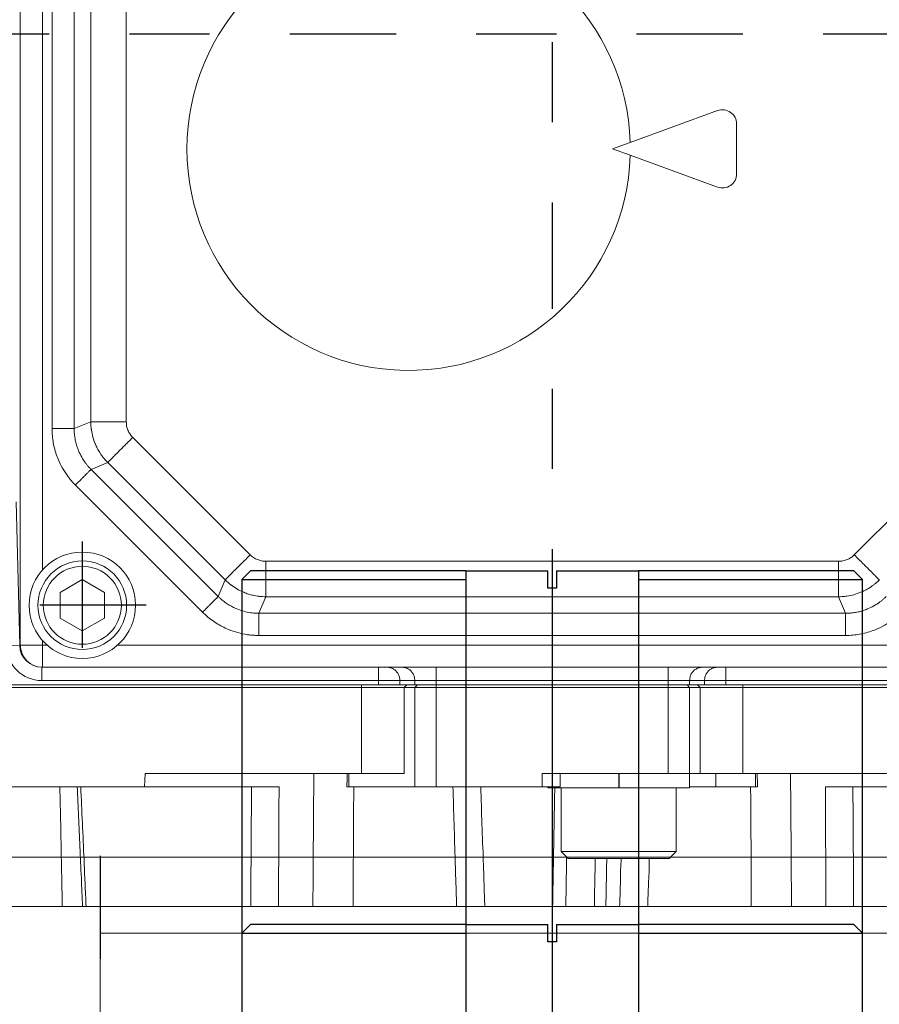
# Model space of a CAD drawing. Header units: metres. Extents: x 6538042 to 13082743, y 6022817 to 12049805.
# Tile 62 of 92: x 6539629.11 to 6539630.19, y 6024206.44 to 6024207.67. Entities that reach past the tile are written whole.
import ezdxf
from ezdxf.lldxf.tags import DXFTag

# ---------------------------------------------------------------- set-up
doc = ezdxf.new("R2010")
doc.units = ezdxf.units.M
doc.header["$MEASUREMENT"] = 0
doc.linetypes.add('DOT_CENTER', pattern=[14, 12, -1, 0, -1])
doc.layers.get('0').update_dxf_attribs({"linetype": 'CONTINUOUS', "lineweight": 18})
for name, color, linetype in [('1', 7, 'CONTINUOUS'), ('A400WW9_1', 7, 'CONTINUOUS'), ('Default', 7, 'CONTINUOUS')]:
    doc.layers.add(name, color=color, linetype=linetype)
doc.layers.add('d-komora zawory', color=7, linetype='CONTINUOUS', lineweight=13)
tags = doc.linetypes.add('CENTER2', pattern=[28.575, 19.05, -3.175, 3.175, -3.175]).pattern_tags.tags
tags[10:11] = [DXFTag(74, 4), DXFTag(75, 0), DXFTag(340, '0'), DXFTag(46, 0.0), DXFTag(50, 0.0), DXFTag(44, 0.0), DXFTag(45, 0.0)]
tags[8:9] = [DXFTag(74, 4), DXFTag(75, 0), DXFTag(340, '0'), DXFTag(46, 0.0), DXFTag(50, 0.0), DXFTag(44, 0.0), DXFTag(45, 0.0)]
tags[6:7] = [DXFTag(74, 4), DXFTag(75, 0), DXFTag(340, '0'), DXFTag(46, 0.0), DXFTag(50, 0.0), DXFTag(44, 0.0), DXFTag(45, 0.0)]
tags[4:5] = [DXFTag(74, 4), DXFTag(75, 0), DXFTag(340, '0'), DXFTag(46, 0.0), DXFTag(50, 0.0), DXFTag(44, 0.0), DXFTag(45, 0.0)]

# ---------------------------------------------------------------- blocks, each defined once
blk = doc.blocks.new('Zylinderschraube_M6x20_ISO_4762_2', base_point=(94.65, 239.54))
at = {"color": 7, "linetype": 'Continuous'}
for p, q in [((97.15, 245.99), (99.65, 247.43)), ((99.65, 247.43), (102.15, 245.99)), ((97.15, 243.1), (97.15, 245.99)), ((102.15, 245.99), (102.15, 243.1)), ((99.65, 241.66), (97.15, 243.1)), ((102.15, 243.1), (99.65, 241.66))]:
    blk.add_line(p, q, dxfattribs=at)
for radius in [5, 4.4]:
    blk.add_circle((99.65, 244.54), radius, dxfattribs=at)
blk = doc.blocks.new('D137B6R1_2', base_point=(93.65, 238.54))
at = {"color": 7, "linetype": 'Continuous'}
blk.add_circle((99.65, 244.54), 6, dxfattribs=at)
at = {"layer": '1', "color": 2, "linetype": 'DOT_CENTER'}
for p, q in [((99.65, 251.74), (99.65, 237.34)), ((106.85, 244.54), (92.45, 244.54))]:
    blk.add_line(p, q, dxfattribs=at)
blk = doc.blocks.new('Cover_Signaling_Device__42', base_point=(92.65, 237.54))
at = {"color": 7, "linetype": 'Continuous'}
for p, q in [((92.65, 355.04), (92.65, 240.04)), ((161.44, 296.77), (171.3, 300.36)), ((173.45, 298.85), (173.45, 293.23)), ((159.45, 296.04), (161.44, 296.77)), ((159.45, 296.04), (161.44, 295.32)), ((161.44, 295.32), (171.3, 291.73)), ((95.15, 237.54), (133.05, 237.54)), ((133.05, 237.54), (134.02, 237.54)), ((134.02, 237.54), (135.7, 237.54)), ((135.7, 237.54), (139.57, 237.54)), ((139.57, 237.54), (165.73, 237.54)), ((165.73, 237.54), (169.6, 237.54)), ((169.6, 237.54), (171.28, 237.54)), ((171.28, 237.54), (172.25, 237.54)), ((172.25, 237.54), (210.15, 237.54))]:
    blk.add_line(p, q, dxfattribs=at)
at = {"color": 2, "linetype": 'Continuous'}
for p, q in [((95.15, 248.51), (95.15, 346.57)), ((96.23, 264.47), (96.23, 330.62)), ((98.73, 264.47), (98.73, 330.62)), ((100.61, 329.84), (100.61, 265.24)), ((104.61, 329.84), (104.61, 265.24)), ((98.73, 264.47), (100.61, 265.24)), ((105.34, 263.48), (118.58, 250.23)), ((186.72, 250.23), (199.96, 263.48)), ((100.64, 259.87), (102.51, 260.65)), ((102.51, 260.65), (115.75, 247.4)), ((100.64, 259.87), (114.98, 245.53)), ((98.87, 258.11), (113.21, 243.76)), ((184.95, 249.5), (120.35, 249.5)), ((115.75, 247.4), (114.98, 245.53)), ((120.35, 245.5), (119.57, 243.63)), ((184.95, 245.5), (120.35, 245.5)), ((184.95, 245.5), (185.73, 243.63)), ((119.57, 243.63), (185.73, 243.63)), ((119.57, 241.13), (185.73, 241.13)), ((92.65, 240.04), (95.15, 240.04)), ((95.15, 240.04), (95.15, 240.57)), ((95.15, 237.54), (95.15, 240.04)), ((95.15, 240.04), (95.68, 240.04)), ((103.62, 240.04), (201.68, 240.04))]:
    blk.add_line(p, q, dxfattribs=at)
at = {"color": 7, "linetype": 'Continuous'}
for centre, radius, start, end in [((136.45, 296.04), 25, 1.6598, 358.3402), ((171.85, 298.85), 1.6, 0, 110), ((171.85, 293.23), 1.6, 250, 0), ((95.15, 240.04), 2.5, 180, 270)]:
    blk.add_arc(centre, radius, start, end, dxfattribs=at)
at = {"color": 2, "linetype": 'Continuous'}
for points in [[(98.73, 264.47), (98.72, 264.47), (98.68, 264.47), (98.62, 264.47), (98.54, 264.47), (98.43, 264.47), (98.3, 264.47), (98.15, 264.47), (97.98, 264.47), (97.79, 264.47), (97.58, 264.47), (97.37, 264.47), (97.14, 264.47), (96.84, 264.47), (96.53, 264.47), (96.23, 264.47)], [(96.23, 264.47), (96.24, 264.25), (96.25, 264.03), (96.32, 263.26), (96.45, 262.5), (96.65, 261.75), (96.92, 261.02), (97.41, 260.02), (98.02, 259.09), (98.29, 258.74), (98.59, 258.4), (98.73, 258.25), (98.87, 258.11)], [(98.73, 264.47), (98.74, 264.31), (98.74, 264.15), (98.79, 263.59), (98.89, 263.04), (99.04, 262.51), (99.23, 261.98), (99.58, 261.26), (100.02, 260.59), (100.22, 260.33), (100.43, 260.08), (100.53, 259.98), (100.64, 259.87)], [(102.51, 260.65), (102.23, 260.94), (101.98, 261.25), (101.79, 261.5), (101.62, 261.77), (101.34, 262.25), (101.1, 262.76), (100.84, 263.52), (100.68, 264.3), (100.67, 264.37), (100.66, 264.44), (100.62, 264.84), (100.61, 265.24)], [(100.61, 265.24), (100.63, 265.24), (100.69, 265.24), (100.79, 265.24), (100.92, 265.24), (101.09, 265.24), (101.3, 265.24), (101.54, 265.24), (101.82, 265.24), (102.12, 265.24), (102.45, 265.24), (102.8, 265.24), (103.16, 265.24), (103.64, 265.24), (104.13, 265.24), (104.61, 265.24)], [(105.34, 263.48), (105.16, 263.67), (105.03, 263.85), (104.91, 264.05), (104.8, 264.29), (104.71, 264.54), (104.65, 264.75), (104.62, 265.02), (104.61, 265.24)], [(102.51, 260.65), (102.53, 260.67), (102.57, 260.71), (102.64, 260.77), (102.73, 260.87), (102.85, 260.99), (103, 261.14), (103.17, 261.31), (103.36, 261.5), (103.66, 261.79), (103.97, 262.11), (104.31, 262.45), (104.83, 262.97), (105.34, 263.48)], [(98.87, 258.11), (99.19, 258.42), (99.51, 258.75), (99.72, 258.96), (99.92, 259.16), (100.1, 259.34), (100.22, 259.46), (100.33, 259.57), (100.42, 259.66), (100.5, 259.73), (100.56, 259.79), (100.6, 259.84), (100.63, 259.86), (100.64, 259.87)], [(115.75, 247.4), (115.77, 247.42), (115.81, 247.46), (115.88, 247.53), (115.98, 247.62), (116.1, 247.74), (116.24, 247.89), (116.41, 248.06), (116.61, 248.26), (116.9, 248.55), (117.22, 248.87), (117.56, 249.21), (118.08, 249.72), (118.58, 250.23)], [(120.35, 249.5), (120.1, 249.51), (119.86, 249.55), (119.62, 249.61), (119.39, 249.69), (119.19, 249.78), (118.96, 249.92), (118.75, 250.08), (118.58, 250.23)], [(186.72, 250.23), (186.52, 250.05), (186.34, 249.92), (186.13, 249.79), (185.91, 249.69), (185.7, 249.61), (185.44, 249.55), (185.17, 249.51), (184.95, 249.5)], [(189.55, 247.4), (189.53, 247.42), (189.49, 247.46), (189.42, 247.53), (189.32, 247.62), (189.2, 247.74), (189.06, 247.89), (188.89, 248.06), (188.69, 248.26), (188.4, 248.55), (188.08, 248.87), (187.74, 249.21), (187.22, 249.72), (186.72, 250.23)], [(120.35, 249.5), (120.35, 249.02), (120.35, 248.54), (120.35, 248.05), (120.35, 247.69), (120.35, 247.34), (120.35, 247.01), (120.35, 246.71), (120.35, 246.43), (120.35, 246.19), (120.35, 245.98), (120.35, 245.81), (120.35, 245.68), (120.35, 245.58), (120.35, 245.53), (120.35, 245.5)], [(184.95, 249.5), (184.95, 249.02), (184.95, 248.54), (184.95, 248.05), (184.95, 247.69), (184.95, 247.34), (184.95, 247.01), (184.95, 246.71), (184.95, 246.43), (184.95, 246.19), (184.95, 245.98), (184.95, 245.81), (184.95, 245.68), (184.95, 245.58), (184.95, 245.53), (184.95, 245.5)], [(120.35, 245.5), (119.95, 245.51), (119.55, 245.55), (119.23, 245.6), (118.93, 245.66), (118.39, 245.8), (117.86, 246), (117.14, 246.35), (116.47, 246.79), (116.41, 246.83), (116.36, 246.87), (116.05, 247.13), (115.75, 247.4)], [(189.55, 247.4), (189.25, 247.13), (188.94, 246.87), (188.69, 246.68), (188.43, 246.51), (187.94, 246.23), (187.44, 246), (186.68, 245.73), (185.89, 245.57), (185.82, 245.56), (185.75, 245.55), (185.35, 245.51), (184.95, 245.5)], [(114.98, 245.53), (114.97, 245.52), (114.94, 245.49), (114.9, 245.45), (114.84, 245.39), (114.77, 245.32), (114.67, 245.23), (114.57, 245.12), (114.44, 245), (114.26, 244.81), (114.06, 244.61), (113.85, 244.4), (113.53, 244.08), (113.21, 243.76)], [(114.98, 245.53), (115.09, 245.42), (115.21, 245.31), (115.64, 244.95), (116.1, 244.64), (116.58, 244.36), (117.09, 244.12), (117.85, 243.86), (118.63, 243.7), (118.96, 243.66), (119.28, 243.63), (119.43, 243.63), (119.57, 243.63)], [(185.73, 243.63), (185.89, 243.63), (186.04, 243.64), (186.6, 243.69), (187.15, 243.78), (187.69, 243.93), (188.21, 244.12), (188.93, 244.47), (189.61, 244.91), (189.86, 245.11), (190.11, 245.33), (190.22, 245.43), (190.32, 245.53)], [(113.21, 243.76), (113.37, 243.61), (113.53, 243.46), (114.12, 242.97), (114.76, 242.52), (115.43, 242.14), (116.13, 241.81), (117.18, 241.45), (118.27, 241.22), (118.72, 241.17), (119.17, 241.14), (119.37, 241.13), (119.57, 241.13)], [(119.57, 243.63), (119.57, 243.61), (119.57, 243.57), (119.57, 243.52), (119.57, 243.43), (119.57, 243.33), (119.57, 243.2), (119.57, 243.04), (119.57, 242.87), (119.57, 242.68), (119.57, 242.48), (119.57, 242.26), (119.57, 242.03), (119.57, 241.73), (119.57, 241.42), (119.57, 241.13)], [(185.73, 241.13), (185.95, 241.13), (186.17, 241.14), (186.94, 241.21), (187.7, 241.35), (188.44, 241.55), (189.17, 241.81), (190.17, 242.3), (191.1, 242.91), (191.46, 243.19), (191.8, 243.48), (191.94, 243.62), (192.09, 243.76)], [(185.73, 241.13), (185.73, 241.42), (185.73, 241.73), (185.73, 242.03), (185.73, 242.26), (185.73, 242.48), (185.73, 242.68), (185.73, 242.87), (185.73, 243.04), (185.73, 243.2), (185.73, 243.33), (185.73, 243.43), (185.73, 243.52), (185.73, 243.57), (185.73, 243.61), (185.73, 243.63)]]:
    blk.add_spline(points, degree=3, dxfattribs=at)
blk = doc.blocks.new('Cover_Signaling_Device__43', base_point=(92.65, 237.54))
for name, p in [('Cover_Signaling_Device__42', (92.65, 237.54)), ('D137B6R1_2', (93.65, 238.54)), ('Zylinderschraube_M6x20_ISO_4762_2', (94.65, 239.54))]:
    blk.add_blockref(name, p)
blk = doc.blocks.new('Select_Cover_Pos_Recording__44', base_point=(92.65, 237.54))
blk.add_blockref('Cover_Signaling_Device__43', (92.65, 237.54))
blk = doc.blocks.new('Hand_Crank_Size_1__65', base_point=(227.65, 256.03))
at = {"layer": '1', "color": 2, "linetype": 'DOT_CENTER'}
blk.add_line((291.55, 308.99), (-94.44, 308.99), dxfattribs=at)
blk = doc.blocks.new('Schraube_M_8x25_DIN_912_1__67', base_point=(153.65, 215.94))
at = {"color": 7, "linetype": 'Continuous'}
for p, q in [((153.65, 216.74), (153.65, 223.94)), ((153.65, 223.94), (156.15, 223.94)), ((156.15, 223.94), (164.15, 223.94)), ((164.15, 223.94), (166.65, 223.94)), ((166.65, 216.74), (166.65, 223.94)), ((153.65, 216.74), (166.65, 216.74)), ((154.45, 215.94), (153.65, 216.74)), ((165.85, 215.94), (166.65, 216.74)), ((154.45, 215.94), (165.85, 215.94))]:
    blk.add_line(p, q, dxfattribs=at)
blk = doc.blocks.new('Scheibe_A_8_4_DIN_125_8__68', base_point=(151.53, 223.94))
at = {"color": 7, "linetype": 'Continuous'}
for p, q in [((151.68, 225.54), (151.53, 225.54)), ((152.09, 225.54), (151.68, 225.54)), ((152.15, 225.54), (152.09, 225.54)), ((153.33, 225.54), (152.15, 225.54)), ((153.33, 223.94), (152.15, 223.94))]:
    blk.add_line(p, q, dxfattribs=at)
blk = doc.blocks.new('Scheibe_A_8_4_DIN_125_5__69', base_point=(152.15, 223.94))
at = {"color": 7, "linetype": 'Continuous'}
for p, q in [((153.33, 225.54), (152.15, 225.54)), ((153.53, 225.54), (153.33, 225.54)), ((155.15, 225.54), (153.53, 225.54)), ((165.73, 225.54), (155.15, 225.54)), ((167.45, 225.54), (165.73, 225.54)), ((168.15, 225.54), (167.45, 225.54)), ((168.15, 225.54), (168.15, 223.94)), ((168.15, 225.54), (168.15, 225.54)), ((152.15, 224.04), (152.15, 223.94)), ((153.33, 223.94), (152.15, 223.94)), ((153.65, 223.94), (153.33, 223.94)), ((153.65, 223.94), (156.15, 223.94)), ((156.15, 223.94), (164.15, 223.94)), ((164.15, 223.94), (166.65, 223.94)), ((168.15, 223.94), (166.65, 223.94))]:
    blk.add_line(p, q, dxfattribs=at)
at = {"layer": '1', "color": 2, "linetype": 'DOT_CENTER'}
blk.add_line((160.15, 225.54), (160.15, 223.94), dxfattribs=at)
blk = doc.blocks.new('Flange_F10__75', base_point=(74.65, 207.54))
at = {"color": 7, "linetype": 'Continuous'}
for p, q in [((131.13, 235.24), (84.65, 235.24)), ((131.13, 235.54), (84.95, 235.54)), ((131.13, 235.54), (133.05, 235.54)), ((131.13, 235.24), (135.96, 235.24)), ((133.05, 235.54), (135.47, 235.54)), ((135.47, 235.54), (136.25, 235.54)), ((137.15, 235.24), (135.96, 235.24)), ((137.15, 235.54), (136.25, 235.54)), ((137.44, 235.54), (137.15, 235.54)), ((139.57, 235.24), (137.15, 235.24)), ((139.57, 235.54), (137.44, 235.54)), ((165.73, 235.54), (139.57, 235.54)), ((165.73, 235.24), (139.57, 235.24)), ((167.86, 235.54), (165.73, 235.54)), ((168.15, 235.24), (165.73, 235.24)), ((168.15, 235.54), (167.86, 235.54)), ((169.05, 235.54), (168.15, 235.54)), ((169.34, 235.24), (168.15, 235.24)), ((169.05, 235.54), (169.83, 235.54)), ((169.34, 235.24), (174.17, 235.24)), ((169.83, 235.54), (172.25, 235.54)), ((172.25, 235.54), (174.17, 235.54)), ((209.15, 235.54), (174.17, 235.54)), ((220.65, 235.24), (174.17, 235.24)), ((106.68, 224.04), (106.75, 225.54)), ((125.77, 225.54), (106.75, 225.54)), ((129.53, 225.54), (125.77, 225.54)), ((129.72, 225.54), (129.53, 225.54)), ((131.13, 225.54), (129.72, 225.54)), ((131.13, 225.54), (135.96, 225.54)), ((151.68, 225.54), (151.53, 225.54)), ((152.09, 225.54), (151.68, 225.54)), ((152.15, 225.54), (152.09, 225.54)), ((153.33, 225.54), (152.15, 225.54)), ((153.53, 225.54), (153.33, 225.54)), ((153.53, 225.54), (153.53, 224.04)), ((155.15, 225.54), (153.53, 225.54)), ((165.73, 225.54), (155.15, 225.54)), ((167.45, 225.54), (165.73, 225.54)), ((168.15, 225.54), (167.45, 225.54)), ((168.15, 225.54), (168.15, 225.54)), ((169.34, 225.54), (168.15, 225.54)), ((169.34, 225.54), (171.1, 225.54)), ((171.1, 225.54), (174.17, 225.54)), ((175.58, 225.54), (174.17, 225.54)), ((175.77, 225.54), (175.58, 225.54)), ((179.53, 225.54), (175.77, 225.54)), ((198.55, 225.54), (179.53, 225.54)), ((97.12, 224.04), (88.81, 224.04)), ((99.08, 224.04), (97.12, 224.04)), ((99.47, 224.04), (99.08, 224.04)), ((106.68, 224.04), (99.47, 224.04)), ((118.73, 224.04), (106.68, 224.04)), ((121.84, 224.04), (118.73, 224.04)), ((129.49, 224.04), (129.72, 224.04)), ((130.27, 224.04), (129.72, 224.04)), ((137.15, 224.04), (130.27, 224.04)), ((139.57, 224.04), (137.15, 224.04)), ((141.45, 224.04), (139.57, 224.04)), ((144.59, 224.04), (141.45, 224.04)), ((151.53, 224.04), (144.59, 224.04)), ((151.53, 224.04), (153.53, 224.04)), ((171.1, 224.04), (168.15, 224.04)), ((171.1, 224.04), (175.03, 224.04)), ((175.03, 224.04), (175.58, 224.04)), ((175.81, 224.04), (175.58, 224.04)), ((186.57, 224.04), (183.46, 224.04)), ((198.62, 224.04), (186.57, 224.04)), ((90.35, 210.54), (97.39, 210.54)), ((99.68, 210.54), (97.39, 210.54)), ((99.68, 210.54), (100.08, 210.54)), ((100.08, 210.54), (117.65, 210.54)), ((117.65, 210.54), (118.65, 210.54)), ((117.65, 210.54), (117.65, 207.54)), ((118.65, 210.54), (121.77, 210.54)), ((121.77, 210.54), (125.65, 210.54)), ((130.19, 210.54), (125.65, 210.54)), ((130.19, 210.54), (141.87, 210.54)), ((141.87, 210.54), (145.05, 210.54)), ((145.05, 210.54), (152.7, 210.54)), ((152.7, 210.54), (154.19, 210.54)), ((154.19, 210.54), (157.41, 210.54)), ((158.7, 210.54), (157.41, 210.54)), ((158.7, 210.54), (160.25, 210.54)), ((163.43, 210.54), (160.25, 210.54)), ((163.43, 210.54), (175.11, 210.54)), ((179.65, 210.54), (175.11, 210.54)), ((179.65, 210.54), (183.53, 210.54)), ((183.53, 210.54), (186.65, 210.54)), ((186.65, 210.54), (187.65, 210.54)), ((187.65, 210.54), (205.22, 210.54)), ((187.65, 210.54), (187.65, 207.54)), ((187.65, 207.54), (117.65, 207.54))]:
    blk.add_line(p, q, dxfattribs=at)
at = {"color": 2, "linetype": 'Continuous'}
for p, q in [((131.13, 235.24), (131.13, 235.54)), ((131.13, 235.24), (131.13, 225.54)), ((135.96, 235.24), (136.25, 235.54)), ((135.96, 235.24), (135.96, 225.54)), ((137.15, 235.24), (137.44, 235.54)), ((137.15, 235.24), (137.15, 224.04)), ((139.57, 235.24), (139.57, 235.54)), ((139.57, 235.24), (139.57, 224.04)), ((165.73, 235.24), (165.73, 235.54)), ((165.73, 235.24), (165.73, 225.54)), ((167.86, 235.54), (168.15, 235.24)), ((168.15, 235.24), (168.15, 225.54)), ((169.34, 235.24), (169.05, 235.54)), ((169.34, 235.24), (169.34, 225.54)), ((174.17, 235.24), (174.17, 235.54)), ((174.17, 235.24), (174.17, 225.54)), ((129.72, 225.54), (129.72, 224.04)), ((151.53, 225.54), (151.53, 224.04)), ((171.1, 225.54), (171.1, 224.04)), ((175.58, 225.54), (175.58, 224.04))]:
    blk.add_line(p, q, dxfattribs=at)
for points in [[(125.77, 225.54), (125.73, 221.01), (125.7, 216.47), (125.68, 213.51), (125.65, 210.54)], [(179.53, 225.54), (179.57, 221.01), (179.6, 216.47), (179.62, 213.51), (179.65, 210.54)], [(97.12, 224.04), (97.21, 219.83), (97.29, 215.63), (97.34, 213.08), (97.39, 210.54)], [(100.08, 210.54), (99.96, 213.2), (99.84, 215.85), (99.66, 219.95), (99.47, 224.04)], [(118.65, 210.54), (118.67, 213.2), (118.68, 215.85), (118.71, 219.95), (118.73, 224.04)], [(121.77, 210.54), (121.79, 213.2), (121.8, 215.85), (121.82, 219.95), (121.84, 224.04)], [(130.27, 224.04), (130.24, 220.26), (130.22, 216.47), (130.21, 213.51), (130.19, 210.54)], [(141.87, 210.54), (141.79, 213.08), (141.71, 215.63), (141.58, 219.83), (141.45, 224.04)], [(145.05, 210.54), (144.96, 213.08), (144.88, 215.63), (144.73, 219.83), (144.59, 224.04)], [(152.7, 210.54), (152.76, 213.96), (152.82, 217.29), (152.88, 220.71), (152.94, 223.94)], [(175.03, 224.04), (175.06, 220.26), (175.08, 216.47), (175.09, 213.51), (175.11, 210.54)], [(183.53, 210.54), (183.51, 213.2), (183.5, 215.85), (183.48, 219.95), (183.46, 224.04)], [(186.65, 210.54), (186.63, 213.2), (186.62, 215.85), (186.59, 219.95), (186.57, 224.04)], [(154.19, 210.54), (154.23, 213.22), (154.27, 216.13)], [(157.51, 215.94), (157.45, 213.14), (157.41, 210.54)], [(158.8, 215.94), (158.75, 213.14), (158.7, 210.54)], [(160.43, 215.94), (160.43, 215.78), (160.42, 215.63), (160.34, 213.08), (160.25, 210.54)], [(163.6, 215.94), (163.59, 215.78), (163.59, 215.63), (163.51, 213.08), (163.43, 210.54)]]:
    blk.add_spline(points, degree=3, dxfattribs=at)
at = {"color": 7, "linetype": 'Continuous'}
for points in [[(129.53, 225.54), (129.52, 225.17), (129.51, 224.79), (129.5, 224.42), (129.49, 224.04)], [(175.81, 224.04), (175.8, 224.42), (175.79, 224.79), (175.78, 225.17), (175.77, 225.54)], [(99.68, 210.54), (99.54, 213.7), (99.38, 217.29), (99.23, 220.67), (99.08, 224.04)]]:
    blk.add_spline(points, degree=3, dxfattribs=at)
at = {"layer": '1', "color": 2, "linetype": 'DOT_CENTER'}
blk.add_line((152.65, 446.51), (152.65, 202.4), dxfattribs=at)
blk = doc.blocks.new('Gear_Housing__76', base_point=(57.65, 235.54))
at = {"color": 7, "linetype": 'Continuous'}
for p, q in [((92.65, 355.04), (92.65, 240.04)), ((92.59, 239.98), (92.18, 256.21)), ((95.09, 237.54), (95.15, 237.54)), ((95.15, 237.54), (133.05, 237.54)), ((133.05, 237.54), (134.02, 237.54)), ((134.02, 237.54), (135.7, 237.54)), ((135.7, 237.54), (139.57, 237.54)), ((139.57, 237.54), (165.73, 237.54)), ((165.73, 237.54), (169.6, 237.54)), ((169.6, 237.54), (171.28, 237.54)), ((171.28, 237.54), (172.25, 237.54)), ((172.25, 237.54), (210.15, 237.54)), ((131.13, 235.54), (84.95, 235.54)), ((131.13, 235.54), (133.05, 235.54)), ((133.05, 235.54), (135.47, 235.54)), ((135.47, 235.54), (136.25, 235.54)), ((137.15, 235.54), (136.25, 235.54)), ((137.44, 235.54), (137.15, 235.54)), ((139.57, 235.54), (137.44, 235.54)), ((165.73, 235.54), (139.57, 235.54)), ((167.86, 235.54), (165.73, 235.54)), ((168.15, 235.54), (167.86, 235.54)), ((169.05, 235.54), (168.15, 235.54)), ((169.05, 235.54), (169.83, 235.54)), ((169.83, 235.54), (172.25, 235.54)), ((172.25, 235.54), (174.17, 235.54)), ((209.15, 235.54), (174.17, 235.54))]:
    blk.add_line(p, q, dxfattribs=at)
at = {"color": 2, "linetype": 'Continuous'}
for p, q in [((91.09, 239.94), (92.59, 239.98)), ((95.09, 236.04), (95.09, 237.54)), ((133.05, 236.04), (133.05, 237.54)), ((139.57, 236.04), (139.57, 237.54)), ((165.73, 236.04), (165.73, 237.54)), ((172.25, 236.04), (172.25, 237.54)), ((95.09, 236.04), (133.05, 236.04)), ((133.05, 235.54), (133.05, 236.04)), ((135.47, 236.04), (133.05, 236.04)), ((135.47, 235.54), (135.47, 236.04)), ((135.47, 236.04), (137.15, 236.04)), ((137.15, 235.54), (137.15, 236.04)), ((137.15, 236.04), (139.57, 236.04)), ((139.57, 235.54), (139.57, 236.04)), ((139.57, 236.04), (165.73, 236.04)), ((165.73, 235.54), (165.73, 236.04)), ((165.73, 236.04), (168.15, 236.04)), ((168.15, 236.04), (169.83, 236.04)), ((168.15, 235.54), (168.15, 236.04)), ((172.25, 236.04), (169.83, 236.04)), ((169.83, 235.54), (169.83, 236.04)), ((172.25, 235.54), (172.25, 236.04)), ((172.25, 236.04), (210.21, 236.04))]:
    blk.add_line(p, q, dxfattribs=at)
at = {"color": 7, "linetype": 'Continuous'}
for centre, start in [((95.15, 240.04), 180), ((95.09, 240.04), 181.4321)]:
    blk.add_arc(centre, 2.5, start, 270, dxfattribs=at)
at = {"color": 2, "linetype": 'Continuous'}
blk.add_arc((95.09, 240.04), 4, 181.4321, 270, dxfattribs=at)
for points in [[(135.47, 236.04), (135.42, 236.43), (135.27, 236.79), (135.04, 237.1), (134.74, 237.34), (134.39, 237.49), (134.02, 237.54)], [(137.15, 236.04), (137.1, 236.43), (136.96, 236.79), (136.73, 237.1), (136.43, 237.34), (136.08, 237.49), (135.7, 237.54)], [(168.15, 236.04), (168.2, 236.43), (168.34, 236.79), (168.57, 237.1), (168.87, 237.34), (169.22, 237.49), (169.6, 237.54)], [(171.28, 237.54), (170.91, 237.49), (170.56, 237.34), (170.26, 237.1), (170.03, 236.79), (169.88, 236.43), (169.83, 236.04)]]:
    blk.add_spline(points, degree=3, dxfattribs=at)
blk = doc.blocks.new('Actuator_Size_1__77', base_point=(-85.65, 207.54))
for name, p in [('Flange_F10__75', (74.65, 207.54)), ('Hand_Crank_Size_1__65', (227.65, 256.03)), ('Gear_Housing__76', (57.65, 235.54)), ('Scheibe_A_8_4_DIN_125_8__68', (151.53, 223.94)), ('Scheibe_A_8_4_DIN_125_5__69', (152.15, 223.94)), ('Schraube_M_8x25_DIN_912_1__67', (153.65, 215.94))]:
    blk.add_blockref(name, p)
blk = doc.blocks.new('Shaft_A_F10__78', base_point=(295.15, 7.544))
at = {"color": 7, "linetype": 'Continuous'}
for p, q in [((295.15, 60.544), (321.924, 60.544)), ((321.924, 60.544), (420.15, 60.544)), ((321.924, 54.544), (321.924, 10.544)), ((333.117, 54.544), (321.924, 54.544)), ((333.117, 10.544), (333.117, 54.544)), ((382.183, 54.544), (333.117, 54.544)), ((382.183, 10.544), (382.183, 54.544)), ((393.376, 54.544), (382.183, 54.544))]:
    blk.add_line(p, q, dxfattribs=at)
at = {"layer": '1', "color": 2, "linetype": 'DOT_CENTER'}
blk.add_line((357.65, 72.272), (357.65, 3.688), dxfattribs=at)
blk = doc.blocks.new('Shaft_A_F10__80', base_point=(295.15, 7.544))
blk.add_blockref('Shaft_A_F10__78', (295.15, 7.544))
blk = doc.blocks.new('1 zawór')
at = {"layer": '1', "color": 2, "linetype": 'DOT_CENTER'}
blk.add_line((5474691.4845, 5917662.6494), (5474691.4845, 5917662.4562), dxfattribs=at)
at = {"layer": 'A400WW9_1', "color": 7, "linetype": 'Continuous'}
for p, q in [((5474691.766, 5917663.1824), (5474691.7499, 5917663.1662)), ((5474692.1692, 5917663.1824), (5474691.766, 5917663.1824)), ((5474692.1692, 5917663.1824), (5474692.1692, 5917661.4083)), ((5474692.1692, 5917663.1824), (5474692.3224, 5917663.1824)), ((5474692.3224, 5917663.1501), (5474692.3224, 5917663.1824)), ((5474692.3386, 5917663.1824), (5474692.4918, 5917663.1824)), ((5474692.3386, 5917663.1824), (5474692.3386, 5917663.1501)), ((5474692.4918, 5917663.1824), (5474692.4918, 5917661.4083)), ((5474692.895, 5917663.1824), (5474692.4918, 5917663.1824)), ((5474692.9111, 5917663.1662), (5474692.895, 5917663.1824)), ((5474691.7499, 5917663.1662), (5474692.1692, 5917663.1662)), ((5474691.7499, 5917663.1662), (5474691.7499, 5917661.4083)), ((5474692.4918, 5917663.1662), (5474692.9111, 5917663.1662)), ((5474692.9111, 5917661.4083), (5474692.9111, 5917663.1662)), ((5474692.3386, 5917663.1501), (5474692.3224, 5917663.1501)), ((5474691.766, 5917662.5206), (5474691.7499, 5917662.5045)), ((5474692.1692, 5917662.5206), (5474691.766, 5917662.5206)), ((5474692.1692, 5917662.5206), (5474692.3224, 5917662.5206)), ((5474692.3224, 5917662.4883), (5474692.3224, 5917662.5206)), ((5474692.3386, 5917662.5206), (5474692.4918, 5917662.5206)), ((5474692.3386, 5917662.5206), (5474692.3386, 5917662.4883)), ((5474692.895, 5917662.5206), (5474692.4918, 5917662.5206)), ((5474692.9111, 5917662.5045), (5474692.895, 5917662.5206)), ((5474691.7499, 5917662.5045), (5474692.1692, 5917662.5045)), ((5474692.4918, 5917662.5045), (5474692.9111, 5917662.5045)), ((5474692.3386, 5917662.4883), (5474692.3224, 5917662.4883))]:
    blk.add_line(p, q, dxfattribs=at)
at = {"layer": 'Default', "color": 7, "linetype": 'CENTER2'}
blk.add_line((5474692.3305, 5917663.1581), (5474692.3305, 5917659.1425), dxfattribs=at)
for name, p, xscale, yscale, zscale in [('Actuator_Size_1__77', (5474688.3774, 5917662.5045), 0.01658879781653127, 0.01658879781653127, 0.01658879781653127), ('Select_Cover_Pos_Recording__44', (5474691.3352, 5917663.0021), 0.01658879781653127, 0.01658879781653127, 0.01658879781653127), ('Shaft_A_F10__80', (5474690.8513, 5917661.3921), 0.02366658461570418, 0.02366658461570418, 0.02366658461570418)]:
    blk.add_blockref(name, p, dxfattribs=dict(xscale=xscale, yscale=yscale, zscale=zscale))

msp = doc.modelspace()

# ---------------------------------------------------------------- block references
at = {"layer": 'd-komora zawory', "xscale": 0.666666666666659, "yscale": 0.666666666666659, "zscale": 0.666666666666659}
msp.add_blockref('1 zawór', (2889834.89156, 2079098.19583), dxfattribs=at)

doc.saveas('drawing.dxf')
